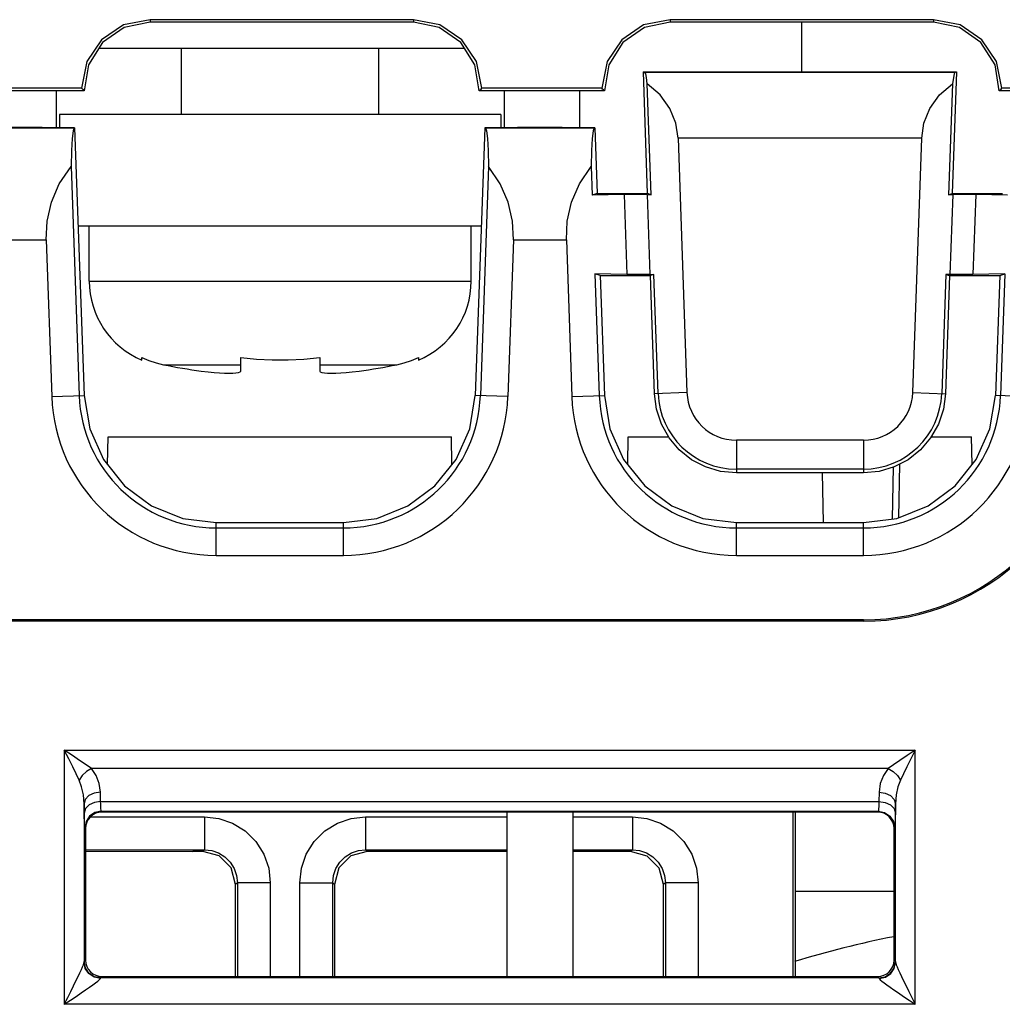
# Model space of a CAD drawing. Header units: millimetres. Extents: x 0 to 450, y 0 to 500.
# Tile 33 of 46: x 219 to 234, y 424 to 439. Entities that reach past the tile are written whole.
import ezdxf

# ---------------------------------------------------------------- set-up
doc = ezdxf.new("R2010")
doc.units = ezdxf.units.MM
doc.header["$LTSCALE"] = 32.592593
doc.layers.get('0').update_dxf_attribs({"linetype": 'CONTINUOUS'})

msp = doc.modelspace()

# ---------------------------------------------------------------- linework, layer by layer
at = {"color": 7, "linetype": 'CONTINUOUS'}
for p, q in [((220.938, 438.956), (220.534, 438.876)), ((220.938, 438.956), (220.938, 438.917)), ((224.938, 438.956), (220.938, 438.956)), ((224.938, 438.956), (224.938, 438.917)), ((225.342, 438.876), (224.938, 438.956)), ((228.838, 438.956), (228.434, 438.876)), ((228.838, 438.956), (228.838, 438.917)), ((232.838, 438.956), (228.838, 438.956)), ((232.838, 438.956), (232.838, 438.917)), ((233.242, 438.876), (232.838, 438.956)), ((220.534, 438.876), (220.203, 438.652)), ((220.546, 438.837), (220.217, 438.61)), ((220.938, 438.917), (220.546, 438.837)), ((224.938, 438.917), (220.938, 438.917)), ((225.331, 438.837), (224.938, 438.917)), ((225.659, 438.61), (225.331, 438.837)), ((225.673, 438.652), (225.342, 438.876)), ((228.434, 438.876), (228.103, 438.652)), ((228.446, 438.837), (228.117, 438.61)), ((228.838, 438.917), (228.446, 438.837)), ((232.838, 438.917), (228.838, 438.917)), ((230.838, 438.164), (230.838, 438.917)), ((233.231, 438.837), (232.838, 438.917)), ((233.559, 438.61), (233.231, 438.837)), ((233.573, 438.652), (233.242, 438.876)), ((220.203, 438.652), (219.979, 438.321)), ((225.897, 438.321), (225.673, 438.652)), ((228.103, 438.652), (227.879, 438.321)), ((233.797, 438.321), (233.573, 438.652)), ((220.217, 438.61), (220.004, 438.272)), ((225.718, 438.517), (220.158, 438.517)), ((221.415, 437.517), (221.415, 438.517)), ((224.415, 437.517), (224.415, 438.517)), ((225.873, 438.272), (225.659, 438.61)), ((228.117, 438.61), (227.904, 438.272)), ((233.773, 438.272), (233.559, 438.61)), ((219.979, 438.321), (219.898, 437.917)), ((220.004, 438.272), (219.939, 437.877)), ((225.937, 437.877), (225.873, 438.272)), ((225.978, 437.917), (225.897, 438.321)), ((227.879, 438.321), (227.798, 437.917)), ((227.904, 438.272), (227.839, 437.877)), ((233.837, 437.877), (233.773, 438.272)), ((233.878, 437.917), (233.797, 438.321)), ((228.495, 436.314), (228.432, 438.164)), ((228.432, 438.164), (233.185, 438.164)), ((228.455, 438.156), (228.432, 438.164)), ((228.466, 438.134), (228.455, 438.156)), ((233.161, 438.156), (228.455, 438.156)), ((228.478, 438.076), (228.466, 438.134)), ((228.49, 437.984), (228.478, 438.076)), ((233.185, 438.164), (233.122, 436.314)), ((233.139, 438.076), (233.127, 437.984)), ((233.151, 438.134), (233.139, 438.076)), ((233.161, 438.156), (233.151, 438.134)), ((233.161, 438.156), (233.185, 438.164)), ((219.898, 437.917), (218.078, 437.917)), ((219.912, 437.903), (219.898, 437.917)), ((219.925, 437.89), (219.912, 437.903)), ((225.951, 437.89), (225.965, 437.903)), ((225.965, 437.903), (225.978, 437.917)), ((227.798, 437.917), (225.978, 437.917)), ((227.812, 437.903), (227.798, 437.917)), ((227.825, 437.89), (227.812, 437.903)), ((228.549, 436.296), (228.49, 437.984)), ((228.688, 437.814), (228.49, 437.984)), ((232.928, 437.814), (233.127, 437.984)), ((233.127, 437.984), (233.068, 436.296)), ((233.851, 437.89), (233.865, 437.903)), ((233.865, 437.903), (233.878, 437.917)), ((253.297, 437.917), (233.878, 437.917)), ((219.939, 437.877), (218.037, 437.877)), ((219.515, 437.314), (219.515, 437.877)), ((219.939, 437.877), (219.925, 437.89)), ((225.937, 437.877), (225.951, 437.89)), ((227.839, 437.877), (225.937, 437.877)), ((226.315, 437.877), (226.315, 437.314)), ((227.465, 437.314), (227.465, 437.877)), ((227.839, 437.877), (227.825, 437.89)), ((228.834, 437.608), (228.688, 437.814)), ((232.782, 437.608), (232.928, 437.814)), ((233.837, 437.877), (233.851, 437.89)), ((243.02, 437.877), (233.837, 437.877)), ((228.924, 437.383), (228.834, 437.608)), ((232.693, 437.383), (232.782, 437.608)), ((219.565, 437.517), (219.565, 437.314)), ((226.265, 437.517), (219.565, 437.517)), ((226.265, 437.517), (226.265, 437.314)), ((218.132, 437.311), (219.785, 437.311)), ((219.299, 437.317), (218.618, 437.317)), ((219.299, 437.317), (219.299, 437.314)), ((219.793, 437.314), (219.299, 437.314)), ((219.785, 437.311), (219.768, 437.268)), ((219.785, 437.311), (219.793, 437.314)), ((219.793, 437.314), (219.939, 433.247)), ((226.023, 437.314), (225.877, 433.247)), ((226.518, 437.314), (226.023, 437.314)), ((226.032, 437.311), (226.023, 437.314)), ((226.032, 437.311), (226.049, 437.268)), ((226.032, 437.311), (227.685, 437.311)), ((226.518, 437.317), (226.518, 437.314)), ((227.199, 437.317), (226.518, 437.317)), ((227.199, 437.317), (227.199, 437.314)), ((227.693, 437.314), (227.199, 437.314)), ((227.685, 437.311), (227.668, 437.268)), ((227.685, 437.311), (227.693, 437.314)), ((227.693, 437.314), (227.729, 436.314)), ((228.958, 437.156), (228.924, 437.383)), ((232.658, 437.156), (232.693, 437.383)), ((219.754, 437.152), (219.744, 436.969)), ((219.768, 437.268), (219.754, 437.152)), ((226.049, 437.268), (226.062, 437.152)), ((226.062, 437.152), (226.072, 436.969)), ((227.654, 437.152), (227.644, 436.969)), ((227.668, 437.268), (227.654, 437.152)), ((228.958, 437.156), (229.093, 433.291)), ((232.658, 437.156), (228.958, 437.156)), ((232.523, 433.291), (232.658, 437.156)), ((219.744, 436.969), (219.739, 436.727)), ((226.072, 436.969), (226.077, 436.727)), ((227.644, 436.969), (227.639, 436.727)), ((219.56, 436.462), (219.739, 436.727)), ((219.739, 436.727), (219.861, 433.244)), ((226.077, 436.727), (225.956, 433.244)), ((226.257, 436.462), (226.077, 436.727)), ((227.46, 436.462), (227.639, 436.727)), ((227.639, 436.727), (227.655, 436.289)), ((219.44, 436.183), (219.56, 436.462)), ((226.376, 436.183), (226.257, 436.462)), ((227.34, 436.183), (227.46, 436.462)), ((227.729, 436.314), (227.655, 436.289)), ((228.137, 436.298), (227.655, 436.289)), ((227.729, 436.314), (228.495, 436.314)), ((228.137, 436.298), (228.18, 435.086)), ((228.488, 436.298), (228.137, 436.298)), ((228.488, 436.298), (228.53, 435.086)), ((228.488, 436.298), (228.549, 436.296)), ((228.549, 436.296), (228.495, 436.314)), ((233.068, 436.296), (233.122, 436.314)), ((233.068, 436.296), (233.129, 436.298)), ((233.129, 436.298), (233.086, 435.086)), ((233.122, 436.314), (233.887, 436.314)), ((233.479, 436.298), (233.129, 436.298)), ((233.479, 436.298), (233.437, 435.086)), ((233.962, 436.289), (233.479, 436.298)), ((219.375, 435.897), (219.44, 436.183)), ((226.441, 435.897), (226.376, 436.183)), ((227.275, 435.897), (227.34, 436.183)), ((219.361, 435.611), (219.375, 435.897)), ((225.969, 435.817), (219.847, 435.817)), ((220.015, 434.985), (220.015, 435.817)), ((225.815, 434.985), (225.815, 435.817)), ((226.456, 435.611), (226.441, 435.897)), ((227.261, 435.611), (227.275, 435.897)), ((218.556, 435.611), (219.361, 435.611)), ((219.361, 435.611), (219.444, 433.229)), ((226.456, 435.611), (226.372, 433.229)), ((226.456, 435.611), (227.261, 435.611)), ((227.261, 435.611), (227.344, 433.229)), ((227.696, 435.094), (227.761, 433.244)), ((228.18, 435.086), (227.696, 435.094)), ((227.774, 435.069), (227.696, 435.094)), ((227.774, 435.069), (227.839, 433.247)), ((227.774, 435.069), (228.537, 435.069)), ((228.53, 435.086), (228.18, 435.086)), ((228.53, 435.086), (228.591, 435.087)), ((228.591, 435.087), (228.537, 435.069)), ((228.598, 433.273), (228.537, 435.069)), ((228.654, 433.275), (228.591, 435.087)), ((233.026, 435.087), (232.962, 433.275)), ((233.08, 435.069), (233.018, 433.273)), ((233.086, 435.086), (233.026, 435.087)), ((233.026, 435.087), (233.08, 435.069)), ((233.08, 435.069), (233.843, 435.069)), ((233.437, 435.086), (233.086, 435.086)), ((233.92, 435.094), (233.437, 435.086)), ((233.843, 435.069), (233.777, 433.247)), ((233.843, 435.069), (233.92, 435.094)), ((233.92, 435.094), (233.856, 433.244)), ((220.015, 434.985), (225.815, 434.985)), ((220.815, 433.785), (220.815, 433.823)), ((220.815, 433.823), (220.92, 433.778)), ((220.92, 433.778), (221.029, 433.741)), ((221.029, 433.741), (221.143, 433.713)), ((221.143, 433.713), (222.315, 433.713)), ((222.315, 433.617), (222.315, 433.823)), ((222.315, 433.823), (222.554, 433.798)), ((222.554, 433.798), (222.794, 433.786)), ((222.794, 433.786), (223.035, 433.786)), ((223.035, 433.786), (223.275, 433.798)), ((223.275, 433.798), (223.515, 433.823)), ((223.515, 433.823), (223.515, 433.617)), ((223.515, 433.713), (224.686, 433.713)), ((224.686, 433.713), (224.8, 433.741)), ((224.8, 433.741), (224.909, 433.778)), ((224.909, 433.778), (225.015, 433.823)), ((225.015, 433.823), (225.015, 433.785)), ((221.715, 433.617), (221.82, 433.604)), ((221.82, 433.604), (221.912, 433.595)), ((221.912, 433.595), (221.994, 433.589)), ((221.994, 433.589), (222.068, 433.585)), ((222.068, 433.585), (222.136, 433.584)), ((222.136, 433.584), (222.194, 433.585)), ((222.194, 433.585), (222.243, 433.589)), ((222.243, 433.589), (222.281, 433.595)), ((222.281, 433.595), (222.306, 433.605)), ((222.306, 433.605), (222.315, 433.617)), ((223.515, 433.617), (223.523, 433.605)), ((223.523, 433.605), (223.548, 433.595)), ((223.548, 433.595), (223.586, 433.589)), ((223.586, 433.589), (223.634, 433.585)), ((223.634, 433.585), (223.693, 433.584)), ((223.693, 433.584), (223.76, 433.585)), ((223.76, 433.585), (223.834, 433.589)), ((223.834, 433.589), (223.916, 433.595)), ((223.916, 433.595), (224.009, 433.604)), ((224.009, 433.604), (224.115, 433.617)), ((229.093, 433.291), (228.598, 433.273)), ((228.629, 433.036), (228.598, 433.273)), ((232.523, 433.291), (233.018, 433.273)), ((233.018, 433.273), (232.988, 433.036)), ((219.444, 433.229), (219.939, 433.247)), ((219.939, 433.247), (220.023, 432.742)), ((225.794, 432.742), (225.877, 433.247)), ((226.372, 433.229), (225.877, 433.247)), ((227.344, 433.229), (227.839, 433.247)), ((227.839, 433.247), (227.923, 432.742)), ((233.694, 432.742), (233.777, 433.247)), ((234.272, 433.229), (233.777, 433.247)), ((228.705, 432.81), (228.629, 433.036)), ((232.988, 433.036), (232.912, 432.81)), ((228.822, 432.602), (228.705, 432.81)), ((232.912, 432.81), (232.794, 432.602)), ((220.023, 432.742), (220.231, 432.275)), ((225.586, 432.275), (225.794, 432.742)), ((227.923, 432.742), (228.131, 432.275)), ((233.486, 432.275), (233.694, 432.742)), ((220.293, 432.197), (220.301, 432.617)), ((220.301, 432.617), (225.516, 432.617)), ((225.523, 432.197), (225.516, 432.617)), ((228.193, 432.197), (228.201, 432.617)), ((228.201, 432.617), (228.814, 432.617)), ((228.977, 432.42), (228.822, 432.602)), ((229.843, 432.567), (229.843, 432.07)), ((231.774, 432.567), (229.843, 432.567)), ((231.774, 432.567), (231.774, 432.07)), ((232.794, 432.602), (232.639, 432.42)), ((232.803, 432.617), (233.416, 432.617)), ((233.423, 432.197), (233.416, 432.617)), ((229.164, 432.271), (228.977, 432.42)), ((232.639, 432.42), (232.453, 432.271)), ((220.231, 432.275), (220.551, 431.876)), ((225.266, 431.876), (225.586, 432.275)), ((228.131, 432.275), (228.451, 431.876)), ((229.376, 432.161), (229.164, 432.271)), ((232.453, 432.271), (232.241, 432.161)), ((233.166, 431.876), (233.486, 432.275)), ((229.605, 432.093), (229.376, 432.161)), ((229.843, 432.07), (229.605, 432.093)), ((231.774, 432.128), (229.843, 432.128)), ((231.774, 432.07), (229.843, 432.07)), ((231.167, 431.314), (231.154, 432.07)), ((232.012, 432.093), (231.774, 432.07)), ((232.241, 432.161), (232.012, 432.093)), ((232.216, 431.371), (232.23, 432.158)), ((232.311, 431.391), (232.325, 432.205)), ((220.551, 431.876), (220.961, 431.571)), ((224.855, 431.571), (225.266, 431.876)), ((228.451, 431.876), (228.861, 431.571)), ((232.755, 431.571), (233.166, 431.876)), ((220.961, 431.571), (221.435, 431.379)), ((224.381, 431.379), (224.855, 431.571)), ((228.861, 431.571), (229.335, 431.379)), ((232.281, 431.379), (232.755, 431.571)), ((221.435, 431.379), (221.943, 431.314)), ((221.943, 430.817), (221.943, 431.314)), ((221.943, 431.314), (223.874, 431.314)), ((223.874, 431.314), (224.381, 431.379)), ((223.874, 430.817), (223.874, 431.314)), ((229.335, 431.379), (229.843, 431.314)), ((229.843, 430.817), (229.843, 431.314)), ((229.843, 431.314), (231.774, 431.314)), ((231.774, 431.314), (232.281, 431.379)), ((231.774, 430.817), (231.774, 431.314)), ((221.943, 431.234), (223.874, 431.234)), ((229.843, 431.234), (231.774, 431.234)), ((221.943, 430.817), (223.874, 430.817)), ((229.843, 430.817), (231.774, 430.817)), ((231.774, 429.838), (197.967, 429.838)), ((231.774, 429.817), (197.988, 429.817)), ((231.774, 429.838), (231.774, 429.817)), ((219.635, 427.858), (219.635, 423.996)), ((219.703, 427.724), (219.635, 427.858)), ((219.759, 427.775), (219.635, 427.858)), ((219.635, 427.858), (232.561, 427.858)), ((219.763, 427.603), (219.703, 427.724)), ((219.869, 427.701), (219.759, 427.775)), ((232.437, 427.775), (232.327, 427.701)), ((232.494, 427.724), (232.433, 427.603)), ((232.561, 427.858), (232.437, 427.775)), ((232.561, 427.858), (232.494, 427.724)), ((232.561, 423.996), (232.561, 427.858)), ((219.816, 427.496), (219.763, 427.603)), ((219.966, 427.635), (219.869, 427.701)), ((220.048, 427.578), (219.966, 427.635)), ((220.048, 427.578), (219.973, 427.534)), ((220.119, 427.474), (220.048, 427.578)), ((232.148, 427.578), (220.048, 427.578)), ((232.148, 427.578), (232.077, 427.474)), ((232.231, 427.635), (232.148, 427.578)), ((232.148, 427.578), (232.223, 427.534)), ((232.327, 427.701), (232.231, 427.635)), ((232.433, 427.603), (232.381, 427.496)), ((219.861, 427.403), (219.816, 427.496)), ((219.908, 427.473), (219.861, 427.403)), ((219.973, 427.534), (219.908, 427.473)), ((220.167, 427.353), (220.119, 427.474)), ((232.077, 427.474), (232.03, 427.353)), ((232.223, 427.534), (232.289, 427.473)), ((232.289, 427.473), (232.336, 427.403)), ((232.381, 427.496), (232.336, 427.403)), ((219.899, 427.299), (219.861, 427.403)), ((219.925, 427.178), (219.899, 427.299)), ((220.185, 427.218), (220.167, 427.353)), ((232.03, 427.353), (232.011, 427.218)), ((232.297, 427.299), (232.271, 427.178)), ((232.336, 427.403), (232.297, 427.299)), ((219.935, 427.042), (219.925, 427.178)), ((220.01, 427.166), (219.955, 427.109)), ((220.09, 427.204), (220.01, 427.166)), ((220.185, 427.218), (220.09, 427.204)), ((220.188, 427.077), (220.185, 427.218)), ((232.011, 427.218), (232.009, 427.077)), ((232.011, 427.218), (232.106, 427.204)), ((232.106, 427.204), (232.187, 427.166)), ((232.187, 427.166), (232.241, 427.109)), ((232.271, 427.178), (232.261, 427.042)), ((219.955, 427.109), (219.935, 427.042)), ((219.938, 426.902), (219.935, 427.042)), ((219.935, 427.042), (219.935, 424.636)), ((220.012, 427.025), (219.958, 426.969)), ((220.093, 427.063), (220.012, 427.025)), ((220.188, 427.077), (220.093, 427.063)), ((220.189, 427.036), (220.188, 427.077)), ((220.188, 427.077), (232.009, 427.077)), ((220.19, 426.999), (220.189, 427.036)), ((220.192, 426.968), (220.19, 426.999)), ((232.006, 426.999), (232.004, 426.968)), ((232.007, 427.036), (232.006, 426.999)), ((232.009, 427.077), (232.007, 427.036)), ((232.009, 427.077), (232.104, 427.063)), ((232.104, 427.063), (232.184, 427.025)), ((232.184, 427.025), (232.239, 426.969)), ((232.241, 427.109), (232.261, 427.042)), ((232.261, 427.042), (232.259, 426.902)), ((232.261, 424.636), (232.261, 427.042)), ((219.958, 426.969), (219.938, 426.902)), ((219.939, 426.84), (219.938, 426.902)), ((219.94, 426.784), (219.939, 426.84)), ((220.02, 426.855), (219.966, 426.774)), ((220.032, 426.844), (220, 426.806)), ((220.101, 426.909), (220.02, 426.855)), ((220.031, 426.843), (221.765, 426.843)), ((220.069, 426.875), (220.032, 426.844)), ((220.113, 426.898), (220.069, 426.875)), ((220.197, 426.928), (220.101, 426.909)), ((220.159, 426.912), (220.113, 426.898)), ((220.208, 426.917), (220.159, 426.912)), ((220.194, 426.946), (220.192, 426.968)), ((220.195, 426.933), (220.194, 426.946)), ((220.197, 426.928), (220.195, 426.933)), ((220.208, 426.917), (220.197, 426.928)), ((220.197, 426.928), (232, 426.928)), ((231.988, 426.917), (220.208, 426.917)), ((221.765, 426.843), (221.765, 426.343)), ((221.765, 426.843), (221.983, 426.819)), ((223.994, 426.819), (224.212, 426.843)), ((224.212, 426.843), (224.212, 426.343)), ((224.212, 426.843), (226.358, 426.843)), ((226.358, 426.917), (226.358, 424.417)), ((227.358, 426.917), (227.358, 424.417)), ((227.358, 426.843), (228.265, 426.843)), ((228.265, 426.843), (228.265, 426.343)), ((228.265, 426.843), (228.483, 426.819)), ((230.703, 426.917), (230.703, 424.417)), ((230.738, 426.917), (230.739, 424.417)), ((232, 426.928), (231.988, 426.917)), ((232.037, 426.912), (231.988, 426.917)), ((232.001, 426.933), (232, 426.928)), ((232, 426.928), (232.095, 426.909)), ((232.003, 426.946), (232.001, 426.933)), ((232.004, 426.968), (232.003, 426.946)), ((232.084, 426.898), (232.037, 426.912)), ((232.127, 426.875), (232.084, 426.898)), ((232.095, 426.909), (232.176, 426.855)), ((232.165, 426.844), (232.127, 426.875)), ((232.196, 426.806), (232.165, 426.844)), ((232.176, 426.855), (232.23, 426.774)), ((232.239, 426.969), (232.259, 426.902)), ((232.257, 426.84), (232.256, 426.785)), ((232.259, 426.902), (232.257, 426.84)), ((219.942, 426.738), (219.94, 426.784)), ((219.944, 426.705), (219.942, 426.738)), ((219.945, 426.685), (219.944, 426.705)), ((219.947, 426.678), (219.945, 426.685)), ((219.966, 426.774), (219.947, 426.678)), ((219.958, 426.667), (219.947, 426.678)), ((219.963, 426.716), (219.958, 426.667)), ((219.977, 426.763), (219.963, 426.716)), ((220, 426.806), (219.977, 426.763)), ((221.983, 426.819), (222.191, 426.747)), ((222.191, 426.747), (222.382, 426.629)), ((223.594, 426.629), (223.785, 426.747)), ((223.785, 426.747), (223.994, 426.819)), ((228.483, 426.819), (228.691, 426.747)), ((228.691, 426.747), (228.882, 426.629)), ((232.219, 426.763), (232.196, 426.806)), ((232.233, 426.716), (232.219, 426.763)), ((232.23, 426.774), (232.25, 426.678)), ((232.238, 426.667), (232.233, 426.716)), ((232.25, 426.678), (232.238, 426.667)), ((232.251, 426.685), (232.25, 426.678)), ((232.253, 426.705), (232.251, 426.685)), ((232.254, 426.739), (232.253, 426.705)), ((232.256, 426.785), (232.254, 426.739)), ((219.958, 426.667), (219.958, 424.667)), ((222.382, 426.629), (222.545, 426.469)), ((223.432, 426.469), (223.594, 426.629)), ((228.882, 426.629), (229.045, 426.469)), ((232.238, 424.667), (232.238, 426.667)), ((222.545, 426.469), (222.666, 426.275)), ((223.31, 426.275), (223.432, 426.469)), ((229.045, 426.469), (229.166, 426.275)), ((219.956, 426.325), (221.589, 426.316)), ((219.958, 426.343), (221.765, 426.343)), ((221.738, 426.316), (221.589, 426.316)), ((221.765, 426.343), (221.738, 426.316)), ((221.988, 426.25), (221.738, 426.316)), ((221.765, 426.343), (221.874, 426.331)), ((221.874, 426.331), (221.978, 426.295)), ((221.978, 426.295), (222.074, 426.236)), ((222.17, 426.068), (221.988, 426.25)), ((222.074, 426.236), (222.155, 426.156)), ((222.666, 426.275), (222.74, 426.063)), ((223.236, 426.063), (223.31, 426.275)), ((223.989, 426.25), (223.806, 426.068)), ((223.822, 426.156), (223.903, 426.236)), ((223.903, 426.236), (223.998, 426.295)), ((224.238, 426.316), (223.989, 426.25)), ((223.998, 426.295), (224.103, 426.331)), ((224.103, 426.331), (224.212, 426.343)), ((224.238, 426.316), (224.212, 426.343)), ((224.212, 426.343), (226.358, 426.343)), ((226.358, 426.316), (224.238, 426.316)), ((227.358, 426.343), (228.265, 426.343)), ((228.238, 426.316), (227.358, 426.316)), ((228.265, 426.343), (228.238, 426.316)), ((228.488, 426.249), (228.238, 426.316)), ((228.265, 426.343), (228.374, 426.331)), ((228.374, 426.331), (228.478, 426.295)), ((228.478, 426.295), (228.574, 426.236)), ((228.671, 426.066), (228.488, 426.249)), ((228.574, 426.236), (228.655, 426.156)), ((229.166, 426.275), (229.24, 426.063)), ((222.155, 426.156), (222.216, 426.059)), ((223.761, 426.059), (223.822, 426.156)), ((228.655, 426.156), (228.716, 426.059)), ((222.238, 425.816), (222.17, 426.068)), ((222.216, 426.059), (222.252, 425.953)), ((222.252, 425.953), (222.265, 425.843)), ((222.74, 426.063), (222.764, 425.843)), ((223.212, 425.843), (223.236, 426.063)), ((223.712, 425.843), (223.724, 425.953)), ((223.724, 425.953), (223.761, 426.059)), ((223.806, 426.068), (223.739, 425.816)), ((228.738, 425.816), (228.671, 426.066)), ((228.716, 426.059), (228.752, 425.953)), ((228.752, 425.953), (228.765, 425.843)), ((229.24, 426.063), (229.264, 425.843)), ((222.265, 425.843), (222.238, 425.816)), ((222.238, 424.417), (222.238, 425.816)), ((222.265, 425.843), (222.265, 424.417)), ((222.764, 425.843), (222.265, 425.843)), ((222.764, 425.843), (222.764, 424.417)), ((223.212, 424.417), (223.212, 425.843)), ((223.212, 425.843), (223.712, 425.843)), ((223.712, 424.417), (223.712, 425.843)), ((223.739, 425.816), (223.712, 425.843)), ((223.739, 425.816), (223.739, 424.417)), ((228.765, 425.843), (228.738, 425.816)), ((228.738, 424.417), (228.738, 425.816)), ((228.765, 425.843), (228.765, 424.417)), ((229.264, 425.843), (228.765, 425.843)), ((229.264, 425.843), (229.264, 424.417)), ((230.739, 425.717), (232.238, 425.717)), ((219.912, 424.566), (219.925, 424.598)), ((219.925, 424.598), (219.933, 424.621)), ((219.933, 424.621), (219.935, 424.636)), ((219.935, 424.636), (219.936, 424.641)), ((219.955, 424.542), (219.935, 424.636)), ((219.936, 424.641), (219.937, 424.644)), ((219.937, 424.646), (219.958, 424.667)), ((219.937, 424.644), (219.937, 424.646)), ((219.956, 424.55), (219.937, 424.646)), ((219.958, 424.667), (219.963, 424.618)), ((219.963, 424.618), (219.977, 424.571)), ((232.219, 424.571), (232.233, 424.618)), ((232.233, 424.618), (232.238, 424.667)), ((232.238, 424.667), (232.259, 424.646)), ((232.24, 424.55), (232.259, 424.646)), ((232.242, 424.542), (232.261, 424.636)), ((232.259, 424.646), (232.26, 424.644)), ((232.26, 424.644), (232.26, 424.641)), ((232.26, 424.641), (232.261, 424.636)), ((232.261, 424.636), (232.264, 424.621)), ((232.264, 424.621), (232.272, 424.598)), ((232.272, 424.598), (232.284, 424.566)), ((219.845, 424.418), (219.872, 424.476)), ((219.872, 424.476), (219.895, 424.525)), ((219.895, 424.525), (219.912, 424.566)), ((220.009, 424.462), (219.955, 424.542)), ((220.01, 424.469), (219.956, 424.55)), ((219.977, 424.571), (220, 424.528)), ((220, 424.528), (220.032, 424.49)), ((220.09, 424.409), (220.009, 424.462)), ((220.091, 424.415), (220.01, 424.469)), ((220.032, 424.49), (220.069, 424.459)), ((220.069, 424.459), (220.113, 424.436)), ((220.113, 424.436), (220.159, 424.421)), ((232.037, 424.421), (232.084, 424.436)), ((232.084, 424.436), (232.127, 424.459)), ((232.105, 424.415), (232.186, 424.469)), ((232.107, 424.409), (232.188, 424.462)), ((232.127, 424.459), (232.165, 424.49)), ((232.165, 424.49), (232.196, 424.528)), ((232.186, 424.469), (232.24, 424.55)), ((232.188, 424.462), (232.242, 424.542)), ((232.196, 424.528), (232.219, 424.571)), ((232.284, 424.566), (232.302, 424.525)), ((232.302, 424.525), (232.324, 424.476)), ((232.324, 424.476), (232.352, 424.418)), ((219.775, 424.275), (219.812, 424.351)), ((219.812, 424.351), (219.845, 424.418)), ((220.019, 424.256), (220.07, 424.291)), ((220.07, 424.291), (220.111, 424.322)), ((220.185, 424.39), (220.09, 424.409)), ((220.187, 424.396), (220.091, 424.415)), ((220.111, 424.322), (220.143, 424.346)), ((220.143, 424.346), (220.166, 424.366)), ((220.159, 424.421), (220.208, 424.417)), ((220.166, 424.366), (220.18, 424.381)), ((220.18, 424.381), (220.185, 424.39)), ((220.185, 424.39), (220.186, 424.393)), ((220.186, 424.393), (220.187, 424.395)), ((220.187, 424.396), (220.208, 424.417)), ((220.187, 424.395), (220.187, 424.396)), ((232.009, 424.396), (220.187, 424.396)), ((220.208, 424.417), (231.988, 424.417)), ((231.988, 424.417), (232.037, 424.421)), ((231.988, 424.417), (232.009, 424.396)), ((232.009, 424.396), (232.105, 424.415)), ((232.009, 424.396), (232.01, 424.395)), ((232.01, 424.395), (232.01, 424.393)), ((232.01, 424.393), (232.011, 424.39)), ((232.011, 424.39), (232.107, 424.409)), ((232.011, 424.39), (232.016, 424.381)), ((232.016, 424.381), (232.03, 424.366)), ((232.03, 424.366), (232.054, 424.346)), ((232.054, 424.346), (232.086, 424.322)), ((232.086, 424.322), (232.127, 424.291)), ((232.127, 424.291), (232.177, 424.256)), ((232.352, 424.418), (232.384, 424.351)), ((232.384, 424.351), (232.421, 424.275)), ((219.687, 424.098), (219.733, 424.191)), ((219.733, 424.191), (219.775, 424.275)), ((219.815, 424.116), (219.892, 424.168)), ((219.892, 424.168), (219.96, 424.214)), ((219.96, 424.214), (220.019, 424.256)), ((232.177, 424.256), (232.237, 424.214)), ((232.237, 424.214), (232.305, 424.168)), ((232.305, 424.168), (232.381, 424.116)), ((232.421, 424.275), (232.463, 424.191)), ((232.463, 424.191), (232.509, 424.098)), ((219.635, 423.996), (219.687, 424.098)), ((219.635, 423.996), (219.73, 424.059)), ((232.561, 423.996), (219.635, 423.996)), ((219.73, 424.059), (219.815, 424.116)), ((232.381, 424.116), (232.467, 424.059)), ((232.467, 424.059), (232.561, 423.996)), ((232.509, 424.098), (232.561, 423.996))]:
    msp.add_line(p, q, dxfattribs=at)
for centre, radius, start, end in [((221.315, 434.985), 1.3, 180, 247.3801), ((224.515, 434.985), 1.3, 292.6199, 360), ((222.915, 442.517), 8.98, 258.624, 262.3206), ((222.915, 442.517), 8.98, 277.6794, 281.376), ((229.843, 433.317), 1.189, 182, 270), ((229.843, 433.317), 0.75, 182, 270), ((231.774, 433.317), 0.75, 270, 358), ((231.774, 433.317), 1.189, 270, 358), ((221.943, 433.317), 2.5, 182, 270), ((221.943, 433.317), 2.083, 182, 270), ((223.874, 433.317), 2.083, 270, 358), ((223.874, 433.317), 2.5, 270, 358), ((229.843, 433.317), 2.5, 182, 270), ((229.843, 433.317), 2.083, 182, 270), ((231.774, 433.317), 2.083, 270, 358), ((231.774, 433.317), 2.5, 270, 358), ((231.774, 433.317), 3.5, 270, 358), ((231.774, 433.317), 3.479, 270, 358), ((235.238, 409.817), 15.5, 101.1768, 106.9241)]:
    msp.add_arc(centre, radius, start, end, dxfattribs=at)

doc.saveas('drawing.dxf')
